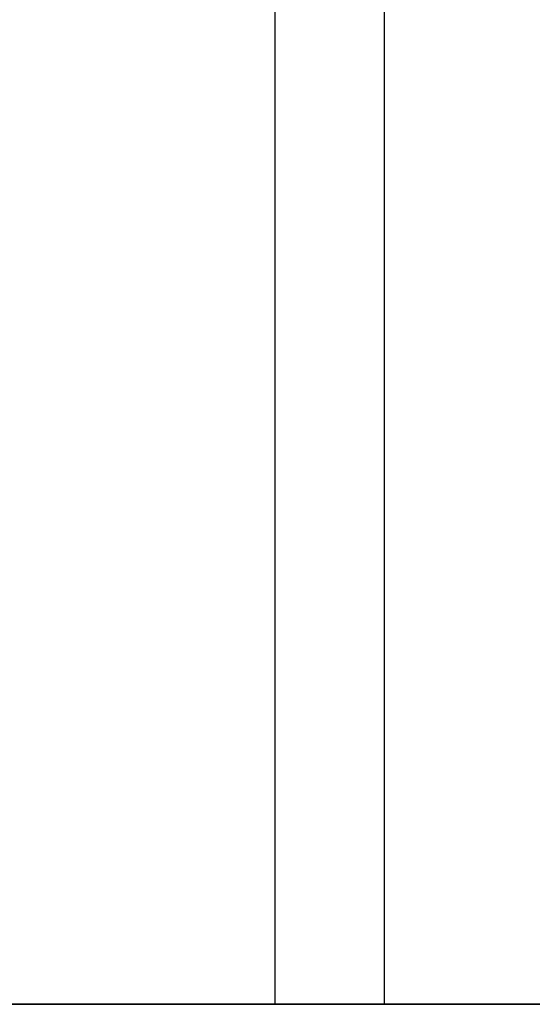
# Model space of a CAD drawing. Header units: metres. Extents: x 391.1 to 427.5, y 12.7 to 28.4.
# Tile 3 of 247: x 407.6 to 408.3, y 14.2 to 15.5. Entities that reach past the tile are written whole.
import ezdxf

# ---------------------------------------------------------------- set-up
doc = ezdxf.new("R2010")
doc.units = ezdxf.units.M
doc.layers.add('01_SUELOS', color=7, linetype='Continuous', lineweight=25, true_color=0x007f00)
for name, color, linetype, lineweight in [('A-DETL-____-MBND', 7, 'Continuous', 18), ('A-WALL-____-MCUT', 7, 'Continuous', 25), ('A-WALL-____-OTLN', 7, 'Continuous', 25)]:
    doc.layers.add(name, color=color, linetype=linetype, lineweight=lineweight)

# ---------------------------------------------------------------- blocks, each defined once
blk = doc.blocks.new('Family - LONDR55-XX_ZZ-ARQ-CAA-M3D-Londres55-151093-01_PCI_PS1')
at = {"layer": '01_SUELOS', "color": 9, "true_color": 0xaad4aa}
for p, q in [((0, 0), (26.635, 0)), ((26.635, 0), (0, 0))]:
    blk.add_line(p, q, dxfattribs=at)
blk = doc.blocks.new('Family - Mur PS-2-151177-01_PCI_PS1')
at = {"layer": 'A-DETL-____-MBND', "color": 253, "true_color": 0xaaaaaa}
for p, q in [((31.836, 1.34), (0, 1.34)), ((0, 1.34), (31.836, 1.34))]:
    blk.add_line(p, q, dxfattribs=at)
blk = doc.blocks.new('Family - Mur PS-1-153352-01_PCI_PS1')
at = {"layer": 'A-WALL-____-MCUT', "color": 253, "true_color": 0xaaaaaa}
blk.add_line((16.935, 1.34), (0, 1.34), dxfattribs=at)
at = {"layer": 'A-WALL-____-OTLN', "color": 253, "true_color": 0xaaaaaa}
blk.add_line((16.935, 1.34), (0, 1.34), dxfattribs=at)
blk = doc.blocks.new('Family - Evans P-1-153493-01_PCI_PS1')
at = {"layer": 'A-WALL-____-MCUT', "color": 253, "true_color": 0xaaaaaa}
for p, q in [((10.5601, 0.15), (0, 0.15)), ((10.5601, 0), (10.5601, 0.15)), ((0, 0), (10.5601, 0))]:
    blk.add_line(p, q, dxfattribs=at)
at = {"layer": 'A-WALL-____-OTLN', "color": 253, "true_color": 0xaaaaaa}
for p, q in [((10.5601, 0.15), (0, 0.15)), ((10.5601, 0), (10.5601, 0.15)), ((0, 0), (10.5601, 0))]:
    blk.add_line(p, q, dxfattribs=at)
at = {"layer": 'A-WALL-____-OTLN', "color": 253, "lineweight": 18, "true_color": 0xaaaaaa}
blk.add_line((0, 0), (10.5601, 0), dxfattribs=at)
blk = doc.blocks.new('LONDR55-XX_ZZ-ARQ-CAA-M3D-Londres55_ifc-1-01_PCI_PS1')
at = {"layer": '01_SUELOS', "color": 253, "lineweight": 18, "true_color": 0xaaaaaa}
blk.add_blockref('Family - LONDR55-XX_ZZ-ARQ-CAA-M3D-Londres55-151093-01_PCI_PS1', (392.0964, 14.1807), dxfattribs=at)
at = {"layer": 'A-WALL-____-OTLN', "color": 253, "lineweight": 18, "true_color": 0xaaaaaa, "rotation": 270}
blk.add_blockref('Family - Evans P-1-153493-01_PCI_PS1', (407.9432, 24.7407), dxfattribs=at)
at = {"layer": 'A-WALL-____-OTLN', "color": 253, "lineweight": 18, "true_color": 0xaaaaaa}
for name, p in [('Family - Mur PS-2-151177-01_PCI_PS1', (392.0997, 12.8406)), ('Family - Mur PS-1-153352-01_PCI_PS1', (400.7564, 12.8406))]:
    blk.add_blockref(name, p, dxfattribs=at)

msp = doc.modelspace()

# ---------------------------------------------------------------- block references
at = {"lineweight": 5}
msp.add_blockref('LONDR55-XX_ZZ-ARQ-CAA-M3D-Londres55_ifc-1-01_PCI_PS1', (0, 0), dxfattribs=at)

doc.saveas('drawing.dxf')
